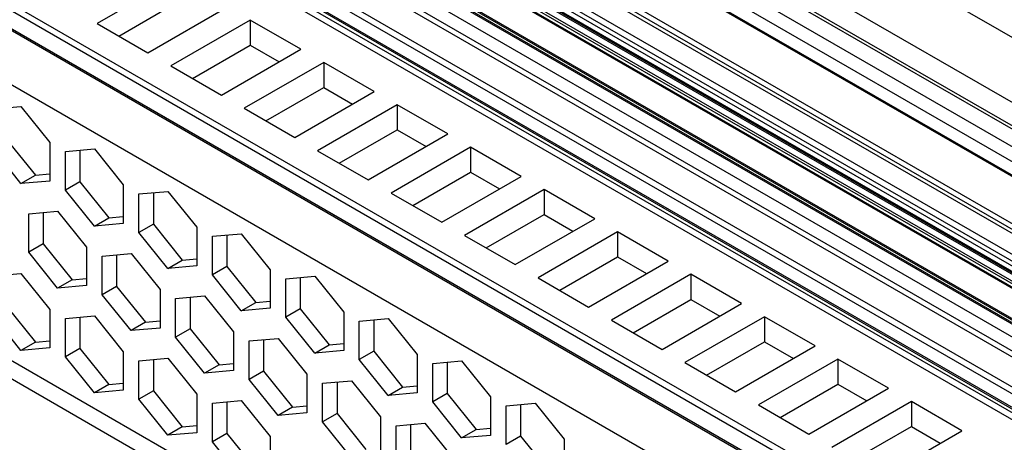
# Model space of a CAD drawing. Header units: inches. Extents: x 0 to 34, y 0 to 22.
# Tile 69 of 88: x 26.76 to 27.234, y 16.221 to 16.425. Entities that reach past the tile are written whole.
import ezdxf

# ---------------------------------------------------------------- set-up
doc = ezdxf.new("R2010")
doc.units = ezdxf.units.IN
doc.header["$LTSCALE"] = 1.87
doc.header["$MEASUREMENT"] = 0
doc.layers.get('0').update_dxf_attribs({"linetype": 'CONTINUOUS'})

msp = doc.modelspace()

# ---------------------------------------------------------------- linework, layer by layer
at = {"color": 7, "linetype": 'CONTINUOUS'}
for p, q in [((25.84095, 16.95753), (28.84615, 15.22236)), ((28.84755, 15.22477), (25.84234, 16.95994)), ((28.84615, 15.21352), (25.84095, 16.94869)), ((25.84136, 16.94779), (28.84656, 15.21262)), ((28.8472, 15.48697), (26.35179, 16.92779)), ((28.84267, 15.18861), (25.84513, 16.91936)), ((28.8472, 15.45563), (26.35179, 16.89644)), ((28.8472, 15.44438), (26.35179, 16.88519)), ((28.8472, 15.44277), (26.35179, 16.88358)), ((28.8472, 15.43433), (26.35179, 16.87514)), ((28.8472, 15.4271), (26.35179, 16.86791)), ((26.35179, 16.86145), (28.8472, 15.42063)), ((26.35179, 16.86078), (28.8472, 15.41997)), ((28.8472, 15.39726), (26.35179, 16.83807)), ((28.8472, 15.3945), (26.35179, 16.83531)), ((28.8472, 15.39254), (26.35179, 16.83335)), ((28.8472, 15.38249), (26.35179, 16.82331)), ((26.35179, 16.82009), (28.8472, 15.37928)), ((28.8472, 15.37687), (26.35179, 16.81768)), ((26.35179, 16.81513), (28.8472, 15.37432)), ((26.35179, 16.81447), (28.8472, 15.37365)), ((28.8472, 15.37285), (26.35179, 16.81366)), ((26.35179, 16.81045), (28.8472, 15.36963)), ((28.8472, 15.36829), (26.35179, 16.8091)), ((26.35179, 16.8075), (28.8472, 15.36668)), ((28.8472, 15.36602), (26.35179, 16.80683)), ((28.8472, 15.35155), (26.35179, 16.79237)), ((26.35179, 16.7917), (28.8472, 15.35089)), ((25.84513, 16.78656), (28.84267, 15.05581)), ((28.8472, 15.34954), (26.35179, 16.79036)), ((26.35179, 16.78969), (28.8472, 15.34888)), ((28.8472, 15.34271), (26.35179, 16.78353)), ((28.8472, 15.33588), (26.35179, 16.7767)), ((25.85043, 16.77485), (28.8472, 15.04455)), ((28.8472, 15.33307), (26.35179, 16.77388)), ((28.8472, 15.3186), (26.35179, 16.75942)), ((26.35179, 16.7562), (28.8472, 15.31539)), ((28.8472, 15.30872), (26.35179, 16.74953)), ((26.35179, 16.74887), (28.8472, 15.30805)), ((26.34884, 16.74546), (28.8472, 15.30293)), ((28.8472, 15.30615), (26.35171, 16.74701)), ((26.83556, 16.44514), (26.79728, 16.42304)), ((26.80772, 16.41701), (26.83556, 16.43308)), ((26.82164, 16.40897), (26.85992, 16.43107)), ((26.79728, 16.42304), (26.82164, 16.40897)), ((26.87092, 16.42472), (26.83264, 16.40262)), ((26.89528, 16.41066), (26.87092, 16.42472)), ((26.87092, 16.42472), (26.87092, 16.41267)), ((26.84308, 16.39659), (26.87092, 16.41267)), ((26.87092, 16.41267), (26.88484, 16.40463)), ((26.857, 16.38856), (26.89528, 16.41066)), ((26.83264, 16.40262), (26.857, 16.38856)), ((26.90627, 16.40431), (26.868, 16.38221)), ((26.93063, 16.39024), (26.90627, 16.40431)), ((26.90627, 16.40431), (26.90627, 16.39226)), ((26.87843, 16.37618), (26.90627, 16.39226)), ((26.89235, 16.36814), (26.93063, 16.39024)), ((26.90627, 16.39226), (26.92019, 16.38422)), ((26.94163, 16.3839), (26.90335, 16.36179)), ((26.96599, 16.36983), (26.94163, 16.3839)), ((26.94163, 16.3839), (26.94163, 16.37184)), ((26.74662, 16.3818), (26.76054, 16.38304)), ((26.76054, 16.38304), (26.77446, 16.36572)), ((26.868, 16.38221), (26.89235, 16.36814)), ((26.91379, 16.35577), (26.94163, 16.37184)), ((26.92771, 16.34773), (26.96599, 16.36983)), ((26.94163, 16.37184), (26.95555, 16.3638)), ((26.75358, 16.36725), (26.7675, 16.34994)), ((26.77446, 16.36572), (26.77446, 16.34716)), ((26.76054, 16.34592), (26.74662, 16.36324)), ((26.78197, 16.36138), (26.79589, 16.36262)), ((26.78197, 16.34282), (26.78197, 16.36138)), ((26.78893, 16.362), (26.78893, 16.34684)), ((26.79589, 16.36262), (26.80981, 16.34531)), ((26.90335, 16.36179), (26.92771, 16.34773)), ((26.97698, 16.36348), (26.93871, 16.34138)), ((27.00134, 16.34942), (26.97698, 16.36348)), ((26.97698, 16.36348), (26.97698, 16.35143)), ((26.76054, 16.34592), (26.7675, 16.34994)), ((26.7675, 16.34994), (26.77446, 16.35056)), ((26.94914, 16.33535), (26.97698, 16.35143)), ((26.97698, 16.35143), (26.9909, 16.34339)), ((26.77446, 16.34716), (26.76054, 16.34592)), ((26.78893, 16.34684), (26.78197, 16.34282)), ((26.78893, 16.34684), (26.80285, 16.32952)), ((26.80981, 16.34531), (26.80981, 16.32675)), ((26.96307, 16.32732), (27.00134, 16.34942)), ((26.79589, 16.32551), (26.78197, 16.34282)), ((26.81733, 16.34097), (26.83125, 16.34221)), ((26.81733, 16.32241), (26.81733, 16.34097)), ((26.82429, 16.34159), (26.82429, 16.32643)), ((26.83125, 16.34221), (26.84517, 16.32489)), ((26.93871, 16.34138), (26.96307, 16.32732)), ((27.01234, 16.34307), (26.97406, 16.32097)), ((27.0367, 16.329), (27.01234, 16.34307)), ((27.01234, 16.34307), (27.01234, 16.33101)), ((26.7643, 16.33141), (26.77822, 16.33265)), ((26.7643, 16.31285), (26.7643, 16.33141)), ((26.77126, 16.33203), (26.77126, 16.31687)), ((26.77822, 16.33265), (26.79213, 16.31533)), ((26.9845, 16.31494), (27.01234, 16.33101)), ((27.01234, 16.33101), (27.02626, 16.32298)), ((26.79589, 16.32551), (26.80285, 16.32952)), ((26.80981, 16.32675), (26.79589, 16.32551)), ((26.80285, 16.32952), (26.80981, 16.33015)), ((26.82429, 16.32643), (26.81733, 16.32241)), ((26.82429, 16.32643), (26.83821, 16.30911)), ((26.99842, 16.3069), (27.0367, 16.329)), ((26.83125, 16.30509), (26.81733, 16.32241)), ((26.84517, 16.32489), (26.84517, 16.30634)), ((26.85268, 16.32055), (26.8666, 16.3218)), ((26.8666, 16.3218), (26.88052, 16.30448)), ((27.0477, 16.32265), (27.00942, 16.30055)), ((27.07205, 16.30859), (27.0477, 16.32265)), ((27.0477, 16.32265), (27.0477, 16.3106)), ((26.77126, 16.31687), (26.7643, 16.31285)), ((26.77126, 16.31687), (26.78517, 16.29955)), ((26.85268, 16.302), (26.85268, 16.32055)), ((26.85964, 16.32118), (26.85964, 16.30601)), ((26.97406, 16.32097), (26.99842, 16.3069)), ((26.77822, 16.29553), (26.7643, 16.31285)), ((26.79213, 16.31533), (26.79213, 16.29678)), ((26.79965, 16.31099), (26.81357, 16.31224)), ((26.81357, 16.31224), (26.82749, 16.29492)), ((26.79965, 16.29244), (26.79965, 16.31099)), ((26.80661, 16.31162), (26.80661, 16.29645)), ((26.83125, 16.30509), (26.83821, 16.30911)), ((26.83821, 16.30911), (26.84517, 16.30973)), ((27.01986, 16.29453), (27.0477, 16.3106)), ((27.03378, 16.28649), (27.07205, 16.30859)), ((27.0477, 16.3106), (27.06162, 16.30256)), ((26.74662, 16.30143), (26.76054, 16.30268)), ((26.76054, 16.30268), (26.77446, 16.28536)), ((26.84517, 16.30634), (26.83125, 16.30509)), ((26.85964, 16.30601), (26.85268, 16.302)), ((26.85964, 16.30601), (26.87356, 16.2887)), ((26.88052, 16.30448), (26.88052, 16.28592)), ((26.78517, 16.29955), (26.77822, 16.29553)), ((26.78517, 16.29955), (26.79213, 16.30017)), ((26.8666, 16.28468), (26.85268, 16.302)), ((26.88804, 16.30014), (26.90196, 16.30138)), ((26.88804, 16.28158), (26.88804, 16.30014)), ((26.895, 16.30076), (26.895, 16.2856)), ((26.90196, 16.30138), (26.91588, 16.28407)), ((27.00942, 16.30055), (27.03378, 16.28649)), ((27.08305, 16.30224), (27.04477, 16.28014)), ((27.10741, 16.28818), (27.08305, 16.30224)), ((27.08305, 16.30224), (27.08305, 16.29019)), ((26.79213, 16.29678), (26.77822, 16.29553)), ((26.80661, 16.29645), (26.79965, 16.29244)), ((26.80661, 16.29645), (26.82053, 16.27914)), ((26.82749, 16.29492), (26.82749, 16.27636)), ((26.81357, 16.27512), (26.79965, 16.29244)), ((26.83501, 16.29058), (26.84893, 16.29182)), ((26.83501, 16.27202), (26.83501, 16.29058)), ((26.84197, 16.2912), (26.84197, 16.27604)), ((26.84893, 16.29182), (26.86285, 16.27451)), ((26.8666, 16.28468), (26.87356, 16.2887)), ((26.87356, 16.2887), (26.88052, 16.28932)), ((27.05521, 16.27411), (27.08305, 16.29019)), ((27.08305, 16.29019), (27.09697, 16.28215)), ((26.75358, 16.28689), (26.7675, 16.26958)), ((26.77446, 16.28536), (26.77446, 16.2668)), ((26.88052, 16.28592), (26.8666, 16.28468)), ((26.895, 16.2856), (26.88804, 16.28158)), ((26.895, 16.2856), (26.90892, 16.26828)), ((26.91588, 16.28407), (26.91588, 16.26551)), ((27.06913, 16.26607), (27.10741, 16.28818)), ((26.76054, 16.26556), (26.74662, 16.28288)), ((26.78197, 16.28102), (26.79589, 16.28226)), ((26.78197, 16.26246), (26.78197, 16.28102)), ((26.78893, 16.28164), (26.78893, 16.26648)), ((26.79589, 16.28226), (26.80981, 16.26495)), ((26.82053, 16.27914), (26.81357, 16.27512)), ((26.82053, 16.27914), (26.82749, 16.27976)), ((26.90196, 16.26427), (26.88804, 16.28158)), ((26.92339, 16.27973), (26.93731, 16.28097)), ((26.92339, 16.26117), (26.92339, 16.27973)), ((26.93035, 16.28035), (26.93035, 16.26519)), ((26.93731, 16.28097), (26.95123, 16.26365)), ((27.04477, 16.28014), (27.06913, 16.26607)), ((27.11841, 16.28183), (27.08013, 16.25973)), ((27.14276, 16.26776), (27.11841, 16.28183)), ((27.11841, 16.28183), (27.11841, 16.26977)), ((26.82749, 16.27636), (26.81357, 16.27512)), ((26.84197, 16.27604), (26.83501, 16.27202)), ((26.84197, 16.27604), (26.85589, 16.25872)), ((26.86285, 16.27451), (26.86285, 16.25595)), ((26.7675, 16.26958), (26.76054, 16.26556)), ((26.7675, 16.26958), (26.77446, 16.2702)), ((26.84893, 16.25471), (26.83501, 16.27202)), ((26.87036, 16.27017), (26.88428, 16.27141)), ((26.87036, 16.25161), (26.87036, 16.27017)), ((26.87732, 16.27079), (26.87732, 16.25563)), ((26.88428, 16.27141), (26.8982, 16.25409)), ((27.09057, 16.2537), (27.11841, 16.26977)), ((27.11841, 16.26977), (27.13233, 16.26174)), ((26.77446, 16.2668), (26.76054, 16.26556)), ((26.78893, 16.26648), (26.78197, 16.26246)), ((26.78893, 16.26648), (26.80285, 16.24916)), ((26.80981, 16.26495), (26.80981, 16.24639)), ((26.90196, 16.26427), (26.90892, 16.26828)), ((26.91588, 16.26551), (26.90196, 16.26427)), ((26.90892, 16.26828), (26.91588, 16.2689)), ((26.93035, 16.26519), (26.92339, 16.26117)), ((26.93035, 16.26519), (26.94427, 16.24787)), ((27.10449, 16.24566), (27.14276, 16.26776)), ((26.79589, 16.24515), (26.78197, 16.26246)), ((26.81733, 16.26061), (26.83125, 16.26185)), ((26.81733, 16.24205), (26.81733, 16.26061)), ((26.82429, 16.26123), (26.82429, 16.24607)), ((26.83125, 16.26185), (26.84517, 16.24453)), ((26.93731, 16.24385), (26.92339, 16.26117)), ((26.95123, 16.26365), (26.95123, 16.24509)), ((26.95875, 16.25931), (26.97267, 16.26056)), ((26.96571, 16.25993), (26.96571, 16.24477)), ((26.97267, 16.26056), (26.98659, 16.24324)), ((27.15376, 16.26141), (27.11548, 16.23931)), ((27.17812, 16.24735), (27.15376, 16.26141)), ((27.15376, 16.26141), (27.15376, 16.24936)), ((26.85589, 16.25872), (26.84893, 16.25471)), ((26.86285, 16.25595), (26.84893, 16.25471)), ((26.85589, 16.25872), (26.86285, 16.25934)), ((26.87732, 16.25563), (26.87036, 16.25161)), ((26.87732, 16.25563), (26.89124, 16.23831)), ((26.95875, 16.24075), (26.95875, 16.25931)), ((27.08013, 16.25973), (27.10449, 16.24566)), ((26.88428, 16.23429), (26.87036, 16.25161)), ((26.8982, 16.25409), (26.8982, 16.23553)), ((26.90572, 16.24975), (26.91964, 16.251)), ((26.91964, 16.251), (26.93356, 16.23368)), ((26.80285, 16.24916), (26.79589, 16.24515)), ((26.80981, 16.24639), (26.79589, 16.24515)), ((26.80285, 16.24916), (26.80981, 16.24978)), ((26.82429, 16.24607), (26.81733, 16.24205)), ((26.82429, 16.24607), (26.83821, 16.22875)), ((26.90572, 16.23119), (26.90572, 16.24975)), ((26.91268, 16.25037), (26.91268, 16.23521)), ((26.93731, 16.24385), (26.94427, 16.24787)), ((26.94427, 16.24787), (26.95123, 16.24849)), ((27.12592, 16.23328), (27.15376, 16.24936)), ((27.13984, 16.22525), (27.17812, 16.24735)), ((27.15376, 16.24936), (27.16768, 16.24132)), ((26.83125, 16.22473), (26.81733, 16.24205)), ((26.84517, 16.24453), (26.84517, 16.22597)), ((26.85268, 16.24019), (26.8666, 16.24144)), ((26.8666, 16.24144), (26.88052, 16.22412)), ((26.95123, 16.24509), (26.93731, 16.24385)), ((26.96571, 16.24477), (26.95875, 16.24075)), ((26.96571, 16.24477), (26.97963, 16.22746)), ((26.98659, 16.24324), (26.98659, 16.22468)), ((27.18912, 16.241), (27.15084, 16.2189)), ((27.21348, 16.22693), (27.18912, 16.241)), ((27.18912, 16.241), (27.18912, 16.22895)), ((26.85268, 16.22163), (26.85268, 16.24019)), ((26.85964, 16.24081), (26.85964, 16.22565)), ((26.89124, 16.23831), (26.88428, 16.23429)), ((26.89124, 16.23831), (26.8982, 16.23893)), ((26.97267, 16.22344), (26.95875, 16.24075)), ((26.99411, 16.2389), (27.00802, 16.24014)), ((26.99411, 16.22034), (26.99411, 16.2389)), ((27.00107, 16.23952), (27.00107, 16.22436)), ((27.00802, 16.24014), (27.02194, 16.22283)), ((27.11548, 16.23931), (27.13984, 16.22525)), ((26.8982, 16.23553), (26.88428, 16.23429)), ((26.91268, 16.23521), (26.90572, 16.23119)), ((26.91268, 16.23521), (26.9266, 16.2179)), ((26.93356, 16.23368), (26.93356, 16.21512)), ((26.83821, 16.22875), (26.83125, 16.22473)), ((26.83821, 16.22875), (26.84517, 16.22937)), ((26.91964, 16.21388), (26.90572, 16.23119)), ((26.94107, 16.22934), (26.95499, 16.23058)), ((26.94107, 16.21078), (26.94107, 16.22934)), ((26.94803, 16.22996), (26.94803, 16.2148)), ((26.95499, 16.23058), (26.96891, 16.21327)), ((26.97267, 16.22344), (26.97963, 16.22746)), ((26.97963, 16.22746), (26.98659, 16.22808)), ((27.16128, 16.21287), (27.18912, 16.22895)), ((27.1752, 16.20483), (27.21348, 16.22693)), ((27.18912, 16.22895), (27.20304, 16.22091)), ((26.84517, 16.22597), (26.83125, 16.22473)), ((26.85964, 16.22565), (26.85268, 16.22163)), ((26.85964, 16.22565), (26.87356, 16.20834)), ((26.88052, 16.22412), (26.88052, 16.20556)), ((26.98659, 16.22468), (26.97267, 16.22344)), ((27.00107, 16.22436), (26.99411, 16.22034)), ((27.00107, 16.22436), (27.01498, 16.20704)), ((27.02194, 16.22283), (27.02194, 16.20427)), ((26.8666, 16.20432), (26.85268, 16.22163))]:
    msp.add_line(p, q, dxfattribs=at)

doc.saveas('drawing.dxf')
